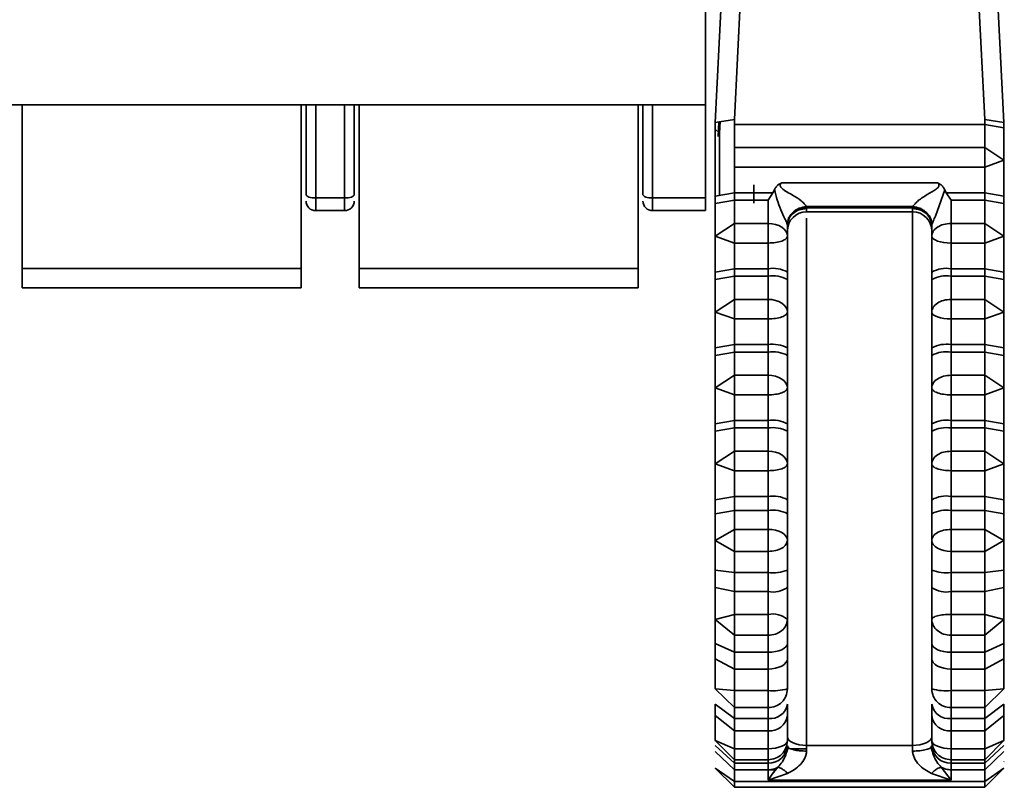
# Model space of a CAD drawing. Header units: millimetres. Extents: x 0 to 420, y 0 to 297.
# Tile 12 of 119: x 152.72 to 157.83, y 102.55 to 106.53. Entities that reach past the tile are written whole.
import ezdxf

# ---------------------------------------------------------------- set-up
doc = ezdxf.new("R2010")
doc.units = ezdxf.units.MM

msp = doc.modelspace()

# ---------------------------------------------------------------- linework, layer by layer
at = {"color": 7, "linetype": 'Continuous', "lineweight": 35}
for p, q in [((156.2815, 112.8922), (156.2815, 106.0922)), ((156.5565, 108.4773), (156.4315, 106.0153)), ((157.6065, 108.4773), (157.7315, 106.0153)), ((156.4565, 108.4624), (156.3316, 106.0004)), ((157.8315, 106.0004), (157.7066, 108.4624)), ((136.8243, 106.0922), (156.2815, 106.0922)), ((152.7315, 106.0922), (152.7315, 105.2422)), ((154.1815, 105.2422), (154.1815, 106.0922)), ((154.2065, 106.0922), (154.2065, 105.6251)), ((154.2565, 106.0922), (154.2565, 105.608)), ((154.4065, 105.608), (154.4065, 106.0922)), ((154.4565, 105.6251), (154.4565, 106.0922)), ((154.4815, 105.2422), (154.4815, 106.0922)), ((155.9315, 105.2422), (155.9315, 106.0922)), ((155.9565, 106.0922), (155.9565, 105.6251)), ((156.0065, 106.0922), (156.0065, 105.608)), ((156.2815, 106.0922), (156.2815, 105.608)), ((156.3315, 105.9727), (156.3315, 106.0004)), ((156.3315, 106.0004), (156.3315, 105.9657)), ((156.4315, 106.0153), (156.3316, 106.0004)), ((156.3501, 106.0032), (156.3463, 105.9273)), ((156.3539, 105.9444), (156.357, 106.0042)), ((156.4315, 105.99), (156.4315, 106.0153)), ((157.7315, 105.99), (156.4315, 105.99)), ((156.4315, 105.99), (156.4315, 105.8694)), ((157.7315, 105.99), (157.7315, 106.0153)), ((157.7315, 106.0153), (157.8315, 106.0004)), ((157.7315, 105.99), (157.7315, 105.8694)), ((157.7315, 105.99), (157.8315, 105.9727)), ((157.8315, 106.0004), (157.8315, 105.9727)), ((156.3315, 105.9657), (156.3539, 105.9444)), ((156.3539, 105.6215), (156.3539, 105.9444)), ((157.7315, 105.8694), (156.4315, 105.8694)), ((156.4315, 105.768), (156.4315, 105.8694)), ((157.7315, 105.768), (157.7315, 105.8694)), ((157.8315, 105.8038), (157.7315, 105.8694)), ((156.4315, 105.768), (157.7315, 105.768)), ((156.4315, 105.768), (156.4315, 105.635)), ((157.7315, 105.768), (157.8315, 105.8038)), ((157.7315, 105.768), (157.7315, 105.635)), ((156.5315, 105.6764), (156.5315, 105.5815)), ((156.6772, 105.6874), (156.6606, 105.6784)), ((157.4859, 105.6874), (156.6772, 105.6874)), ((157.4859, 105.6874), (157.5025, 105.6784)), ((156.3315, 105.6176), (156.4315, 105.635)), ((156.3315, 105.6176), (156.3315, 105.5787)), ((156.4315, 105.635), (156.6312, 105.635)), ((156.4315, 105.635), (156.4315, 105.5961)), ((156.6312, 105.635), (156.6065, 105.5961)), ((156.6394, 105.6506), (156.6312, 105.635)), ((157.5237, 105.6506), (157.4758, 105.514)), ((157.5319, 105.635), (157.5237, 105.6506)), ((157.5565, 105.5961), (157.5319, 105.635)), ((157.7315, 105.635), (157.5319, 105.635)), ((157.8315, 105.6176), (157.7315, 105.635)), ((157.7315, 105.5961), (157.7315, 105.635)), ((157.8315, 105.6176), (157.8315, 105.5787)), ((154.2565, 105.608), (154.4065, 105.608)), ((154.2565, 105.608), (154.2565, 105.5422)), ((154.4065, 105.5422), (154.4065, 105.608)), ((156.2815, 105.608), (156.0065, 105.608)), ((156.0065, 105.608), (156.0065, 105.5422)), ((156.2815, 105.608), (156.2815, 105.5422)), ((156.3315, 105.5787), (156.4315, 105.5961)), ((156.4315, 105.5961), (156.4315, 105.4755)), ((156.4315, 105.5961), (156.6065, 105.5961)), ((156.6065, 105.5961), (156.6065, 105.4755)), ((156.805, 105.5632), (157.3581, 105.5631)), ((156.805, 105.5632), (156.8062, 105.5565)), ((157.3565, 105.5565), (157.3581, 105.5631)), ((157.5565, 105.4755), (157.5565, 105.5961)), ((157.7315, 105.5961), (157.5565, 105.5961)), ((157.7315, 105.4755), (157.7315, 105.5961)), ((157.7315, 105.5961), (157.8315, 105.5787)), ((154.2565, 105.5422), (154.4065, 105.5422)), ((156.2815, 105.5422), (156.0065, 105.5422)), ((156.8062, 105.5565), (157.3565, 105.5565)), ((156.8062, 105.5565), (156.8065, 105.5531)), ((156.8065, 105.5364), (157.3565, 105.5364)), ((157.3565, 105.5531), (157.3565, 105.5565)), ((156.4315, 105.4755), (156.3315, 105.4099)), ((156.4315, 105.3741), (156.4315, 105.4755)), ((156.6065, 105.4755), (156.4315, 105.4755)), ((156.6065, 105.3741), (156.6065, 105.4755)), ((156.7064, 105.467), (156.7058, 105.4703)), ((156.7065, 105.4643), (156.7064, 105.467)), ((156.7065, 105.4099), (156.7065, 105.4643)), ((157.4567, 105.4671), (157.4565, 105.4643)), ((157.4565, 105.4643), (157.4565, 105.4099)), ((157.4573, 105.4704), (157.4567, 105.4671)), ((157.5565, 105.4755), (157.5565, 105.3741)), ((157.7315, 105.4755), (157.5565, 105.4755)), ((157.7315, 105.4755), (157.7315, 105.3741)), ((157.8315, 105.4099), (157.7315, 105.4755)), ((156.3315, 105.4099), (156.4315, 105.3741)), ((157.7315, 105.3741), (157.8315, 105.4099)), ((156.4315, 105.3741), (156.6065, 105.3741)), ((156.4315, 105.3741), (156.4315, 105.241)), ((156.6065, 105.3741), (156.6065, 105.241)), ((157.5565, 105.3741), (157.7315, 105.3741)), ((157.5565, 105.241), (157.5565, 105.3741)), ((157.7315, 105.241), (157.7315, 105.3741)), ((152.7315, 105.2422), (154.1815, 105.2422)), ((152.7315, 105.1422), (152.7315, 105.2422)), ((154.1815, 105.1422), (154.1815, 105.2422)), ((154.4815, 105.2422), (155.9315, 105.2422)), ((154.4815, 105.1422), (154.4815, 105.2422)), ((155.9315, 105.1422), (155.9315, 105.2422)), ((156.3315, 105.2237), (156.4315, 105.241)), ((156.3315, 105.2237), (156.3315, 105.1848)), ((156.3315, 105.1848), (156.4315, 105.2022)), ((156.4315, 105.241), (156.6065, 105.241)), ((156.4315, 105.241), (156.4315, 105.2022)), ((156.4315, 105.2022), (156.4315, 105.0816)), ((156.4315, 105.2022), (156.6065, 105.2022)), ((156.6065, 105.241), (156.6065, 105.2022)), ((156.6065, 105.2022), (156.6065, 105.0816)), ((156.7065, 105.1848), (156.7065, 105.2237)), ((157.4565, 105.2237), (157.4565, 105.1848)), ((157.5565, 105.241), (157.7315, 105.241)), ((157.5565, 105.2022), (157.5565, 105.241)), ((157.5565, 105.0816), (157.5565, 105.2022)), ((157.5565, 105.2022), (157.7315, 105.2022)), ((157.7315, 105.241), (157.8315, 105.2237)), ((157.7315, 105.2022), (157.7315, 105.241)), ((157.7315, 105.0816), (157.7315, 105.2022)), ((157.7315, 105.2022), (157.8315, 105.1848)), ((157.8315, 105.2237), (157.8315, 105.1848)), ((152.7315, 105.1422), (154.1815, 105.1422)), ((154.4815, 105.1422), (155.9315, 105.1422)), ((156.4315, 105.0816), (156.3315, 105.016)), ((156.4315, 104.9801), (156.4315, 105.0816)), ((156.6065, 105.0816), (156.4315, 105.0816)), ((156.6065, 104.9801), (156.6065, 105.0816)), ((157.5565, 105.0816), (157.5565, 104.9801)), ((157.7315, 105.0816), (157.5565, 105.0816)), ((157.7315, 105.0816), (157.7315, 104.9801)), ((157.8315, 105.016), (157.7315, 105.0816)), ((156.3315, 105.016), (156.4315, 104.9801)), ((157.7315, 104.9801), (157.8315, 105.016)), ((156.4315, 104.9801), (156.6065, 104.9801)), ((156.4315, 104.9801), (156.4315, 104.8471)), ((156.6065, 104.9801), (156.6065, 104.8471)), ((157.5565, 104.9801), (157.7315, 104.9801)), ((157.5565, 104.8471), (157.5565, 104.9801)), ((157.7315, 104.8471), (157.7315, 104.9801)), ((156.3315, 104.8297), (156.4315, 104.8471)), ((156.4315, 104.8471), (156.6065, 104.8471)), ((156.4315, 104.8471), (156.4315, 104.8083)), ((156.6065, 104.8471), (156.6065, 104.8083)), ((157.5565, 104.8471), (157.7315, 104.8471)), ((157.5565, 104.8083), (157.5565, 104.8471)), ((157.7315, 104.8471), (157.8315, 104.8297)), ((157.7315, 104.8083), (157.7315, 104.8471)), ((156.3315, 104.8297), (156.3315, 104.7909)), ((156.3315, 104.7909), (156.4315, 104.8083)), ((156.4315, 104.8083), (156.4315, 104.6877)), ((156.4315, 104.8083), (156.6065, 104.8083)), ((156.6065, 104.8083), (156.6065, 104.6877)), ((156.7065, 104.7909), (156.7065, 104.8297)), ((157.4565, 104.8297), (157.4565, 104.7909)), ((157.5565, 104.6877), (157.5565, 104.8083)), ((157.5565, 104.8083), (157.7315, 104.8083)), ((157.7315, 104.6877), (157.7315, 104.8083)), ((157.7315, 104.8083), (157.8315, 104.7909)), ((157.8315, 104.8297), (157.8315, 104.7909)), ((156.4315, 104.6877), (156.3315, 104.622)), ((156.4315, 104.5862), (156.4315, 104.6877)), ((156.6065, 104.6877), (156.4315, 104.6877)), ((156.6065, 104.5862), (156.6065, 104.6877)), ((157.5565, 104.6877), (157.5565, 104.5862)), ((157.7315, 104.6877), (157.5565, 104.6877)), ((157.7315, 104.6877), (157.7315, 104.5862)), ((157.8315, 104.622), (157.7315, 104.6877)), ((156.3315, 104.622), (156.4315, 104.5862)), ((156.4315, 104.5862), (156.6065, 104.5862)), ((156.4315, 104.5862), (156.4315, 104.4532)), ((156.6065, 104.5862), (156.6065, 104.4532)), ((157.5565, 104.5862), (157.7315, 104.5862)), ((157.5565, 104.4532), (157.5565, 104.5862)), ((157.7315, 104.5862), (157.8315, 104.622)), ((157.7315, 104.4532), (157.7315, 104.5862)), ((156.3315, 104.4358), (156.4315, 104.4532)), ((156.3315, 104.4358), (156.3315, 104.397)), ((156.4315, 104.4532), (156.6065, 104.4532)), ((156.4315, 104.4532), (156.4315, 104.4143)), ((156.6065, 104.4532), (156.6065, 104.4143)), ((156.7065, 104.397), (156.7065, 104.4358)), ((157.4565, 104.4358), (157.4565, 104.397)), ((157.5565, 104.4532), (157.7315, 104.4532)), ((157.5565, 104.4143), (157.5565, 104.4532)), ((157.7315, 104.4532), (157.8315, 104.4358)), ((157.7315, 104.4143), (157.7315, 104.4532)), ((157.8315, 104.4358), (157.8315, 104.397)), ((156.3315, 104.397), (156.4315, 104.4143)), ((156.4315, 104.4143), (156.6065, 104.4143)), ((156.4315, 104.4143), (156.4315, 104.2937)), ((156.6065, 104.4143), (156.6065, 104.2937)), ((157.5565, 104.2937), (157.5565, 104.4143)), ((157.5565, 104.4143), (157.7315, 104.4143)), ((157.7315, 104.2937), (157.7315, 104.4143)), ((157.7315, 104.4143), (157.8315, 104.397)), ((156.4315, 104.2937), (156.3315, 104.2281)), ((156.4315, 104.1923), (156.4315, 104.2937)), ((156.6065, 104.2937), (156.4315, 104.2937)), ((156.6065, 104.1923), (156.6065, 104.2937)), ((157.5565, 104.2937), (157.5565, 104.1923)), ((157.7315, 104.2937), (157.5565, 104.2937)), ((157.7315, 104.2937), (157.7315, 104.1923)), ((157.8315, 104.2281), (157.7315, 104.2937)), ((156.3315, 104.2281), (156.4315, 104.1923)), ((157.7315, 104.1923), (157.8315, 104.2281)), ((156.4315, 104.1923), (156.6065, 104.1923)), ((156.4315, 104.1923), (156.4315, 104.0593)), ((156.6065, 104.1923), (156.6065, 104.0593)), ((157.5565, 104.1923), (157.7315, 104.1923)), ((157.5565, 104.0593), (157.5565, 104.1923)), ((157.7315, 104.0593), (157.7315, 104.1923)), ((156.3315, 104.0419), (156.4315, 104.0593)), ((156.3315, 104.0419), (156.3315, 103.969)), ((156.4315, 104.0593), (156.6065, 104.0593)), ((156.4315, 104.0593), (156.4315, 103.9864)), ((156.6065, 104.0593), (156.6065, 103.9864)), ((156.7065, 103.969), (156.7065, 104.0419)), ((157.4565, 104.0419), (157.4565, 103.969)), ((157.5565, 104.0593), (157.7315, 104.0593)), ((157.5565, 103.9864), (157.5565, 104.0593)), ((157.7315, 104.0593), (157.8315, 104.0419)), ((157.7315, 103.9864), (157.7315, 104.0593)), ((157.8315, 104.0419), (157.8315, 103.969)), ((156.3315, 103.969), (156.4315, 103.9864)), ((156.4315, 103.9864), (156.4315, 103.8878)), ((156.4315, 103.9864), (156.6065, 103.9864)), ((156.6065, 103.9864), (156.6065, 103.8878)), ((157.5565, 103.8878), (157.5565, 103.9864)), ((157.5565, 103.9864), (157.7315, 103.9864)), ((157.7315, 103.8878), (157.7315, 103.9864)), ((157.7315, 103.9864), (157.8315, 103.969)), ((156.4315, 103.8878), (156.3315, 103.831)), ((156.4315, 103.7736), (156.4315, 103.8878)), ((156.6065, 103.8878), (156.4315, 103.8878)), ((156.6065, 103.7736), (156.6065, 103.8878)), ((157.5565, 103.8878), (157.5565, 103.7736)), ((157.7315, 103.8878), (157.5565, 103.8878)), ((157.7315, 103.8878), (157.7315, 103.7736)), ((157.8315, 103.831), (157.7315, 103.8878)), ((156.3315, 103.831), (156.4315, 103.7736)), ((157.7315, 103.7736), (157.8315, 103.831)), ((156.4315, 103.7736), (156.6065, 103.7736)), ((156.4315, 103.7736), (156.4315, 103.6635)), ((156.6065, 103.7736), (156.6065, 103.6635)), ((157.5565, 103.7736), (157.7315, 103.7736)), ((157.5565, 103.6635), (157.5565, 103.7736)), ((157.7315, 103.6635), (157.7315, 103.7736)), ((156.4315, 103.6635), (156.3315, 103.6769)), ((156.3315, 103.6769), (156.3315, 103.5861)), ((156.7065, 103.5861), (156.7065, 103.6769)), ((157.4565, 103.6769), (157.4565, 103.5861)), ((157.8315, 103.6769), (157.7315, 103.6635)), ((157.8315, 103.6769), (157.8315, 103.5861)), ((156.6065, 103.6635), (156.4315, 103.6635)), ((156.4315, 103.5648), (156.4315, 103.6635)), ((156.6065, 103.5648), (156.6065, 103.6635)), ((157.7315, 103.6635), (157.5565, 103.6635)), ((157.5565, 103.6635), (157.5565, 103.5648)), ((157.7315, 103.6635), (157.7315, 103.5648)), ((156.3315, 103.5861), (156.4315, 103.5648)), ((156.4315, 103.5648), (156.6065, 103.5648)), ((156.4315, 103.5648), (156.4315, 103.4466)), ((156.6065, 103.5648), (156.6065, 103.4466)), ((157.5565, 103.5648), (157.7315, 103.5648)), ((157.5565, 103.4466), (157.5565, 103.5648)), ((157.7315, 103.5648), (157.8315, 103.5861)), ((157.7315, 103.4466), (157.7315, 103.5648)), ((156.4315, 103.4466), (156.3315, 103.4206)), ((156.3315, 103.4206), (156.4315, 103.3386)), ((156.4315, 103.3386), (156.4315, 103.4466)), ((156.6065, 103.4466), (156.4315, 103.4466)), ((156.6065, 103.3386), (156.6065, 103.4466)), ((157.5565, 103.4466), (157.5565, 103.3386)), ((157.7315, 103.4466), (157.5565, 103.4466)), ((157.7315, 103.4466), (157.7315, 103.3386)), ((157.8315, 103.4206), (157.7315, 103.4466)), ((157.7315, 103.3386), (157.8315, 103.4206)), ((156.4315, 103.3386), (156.6065, 103.3386)), ((156.4315, 103.3386), (156.4315, 103.2499)), ((156.6065, 103.3386), (156.6065, 103.2499)), ((157.5565, 103.3386), (157.7315, 103.3386)), ((157.5565, 103.2499), (157.5565, 103.3386)), ((157.7315, 103.2499), (157.7315, 103.3386)), ((156.3315, 103.2964), (156.3315, 103.2166)), ((156.4315, 103.2499), (156.3315, 103.2964)), ((156.7065, 103.2166), (156.7065, 103.2964)), ((157.4565, 103.2964), (157.4565, 103.2166)), ((157.8315, 103.2964), (157.7315, 103.2499)), ((157.8315, 103.2964), (157.8315, 103.2166)), ((156.3315, 103.2166), (156.4315, 103.1632)), ((156.6065, 103.2499), (156.4315, 103.2499)), ((156.4315, 103.1632), (156.4315, 103.2499)), ((156.6065, 103.1632), (156.6065, 103.2499)), ((157.7315, 103.2499), (157.5565, 103.2499)), ((157.5565, 103.2499), (157.5565, 103.1632)), ((157.7315, 103.2499), (157.7315, 103.1632)), ((157.7315, 103.1632), (157.8315, 103.2166)), ((156.4315, 103.1632), (156.6065, 103.1632)), ((156.4315, 103.1632), (156.4315, 103.0511)), ((156.6065, 103.1632), (156.6065, 103.0511)), ((157.5565, 103.1632), (157.7315, 103.1632)), ((157.5565, 103.0511), (157.5565, 103.1632)), ((157.7315, 103.0511), (157.7315, 103.1632)), ((156.4315, 103.0511), (156.3315, 103.0597)), ((156.3315, 103.0597), (156.4315, 102.9631)), ((157.8315, 103.0597), (157.7315, 103.0511)), ((157.7315, 102.9631), (157.8315, 103.0597)), ((156.6065, 103.0511), (156.4315, 103.0511)), ((156.4315, 102.9631), (156.4315, 103.0511)), ((156.6065, 102.9631), (156.6065, 103.0511)), ((157.7315, 103.0511), (157.5565, 103.0511)), ((157.5565, 103.0511), (157.5565, 102.9631)), ((157.7315, 103.0511), (157.7315, 102.9631)), ((156.3315, 102.9804), (156.3315, 102.9212)), ((156.4315, 102.9064), (156.3315, 102.9804)), ((156.4315, 102.9631), (156.6065, 102.9631)), ((156.4315, 102.9631), (156.4315, 102.9064)), ((156.6065, 102.9631), (156.6065, 102.9064)), ((156.7065, 102.9212), (156.7065, 102.9804)), ((157.4565, 102.9804), (157.4565, 102.9212)), ((157.5565, 102.9631), (157.7315, 102.9631)), ((157.5565, 102.9064), (157.5565, 102.9631)), ((157.8315, 102.9804), (157.7315, 102.9064)), ((157.7315, 102.9064), (157.7315, 102.9631)), ((157.8315, 102.9804), (157.8315, 102.9212)), ((156.3315, 102.9212), (156.4315, 102.8421)), ((156.6065, 102.9064), (156.4315, 102.9064)), ((156.4315, 102.8421), (156.4315, 102.9064)), ((156.6065, 102.8421), (156.6065, 102.9064)), ((157.7315, 102.9064), (157.5565, 102.9064)), ((157.5565, 102.9064), (157.5565, 102.8421)), ((157.7315, 102.8421), (157.8315, 102.9212)), ((157.7315, 102.9064), (157.7315, 102.8421)), ((156.4315, 102.8421), (156.6065, 102.8421)), ((156.4315, 102.8421), (156.4315, 102.7497)), ((156.6065, 102.8421), (156.6065, 102.7497)), ((157.5565, 102.8421), (157.7315, 102.8421)), ((157.5565, 102.7497), (157.5565, 102.8421)), ((157.7315, 102.7497), (157.7315, 102.8421)), ((156.4315, 102.7497), (156.3315, 102.7918)), ((156.3315, 102.7918), (156.3371, 102.7862)), ((156.4315, 102.6745), (156.3315, 102.767)), ((156.3371, 102.7862), (156.4315, 102.6918)), ((156.6065, 102.7497), (156.4315, 102.7497)), ((156.4315, 102.6918), (156.4315, 102.7497)), ((156.7065, 102.767), (156.7065, 102.7636)), ((157.3565, 102.7663), (156.8065, 102.7663)), ((156.8065, 102.7663), (156.8065, 102.7372)), ((157.3565, 102.7372), (157.3565, 102.7663)), ((157.457, 102.7838), (157.4565, 102.7932)), ((157.4565, 102.767), (157.4565, 102.7636)), ((157.7315, 102.7497), (157.5565, 102.7497)), ((157.8315, 102.7918), (157.7315, 102.7497)), ((157.7315, 102.6918), (157.8315, 102.7918)), ((157.8315, 102.767), (157.7315, 102.6745)), ((157.7315, 102.7497), (157.7315, 102.6918)), ((156.3315, 102.7355), (156.4315, 102.6402)), ((157.7315, 102.6402), (157.8315, 102.7355)), ((156.3314, 102.6821), (156.3315, 102.681)), ((156.4315, 102.5786), (156.3315, 102.6493)), ((156.4315, 102.5493), (156.3315, 102.6493)), ((156.4315, 102.6918), (156.6065, 102.6918)), ((156.4315, 102.6918), (156.4315, 102.6745)), ((156.6065, 102.6745), (156.4315, 102.6745)), ((156.4315, 102.6402), (156.4315, 102.6745)), ((156.6065, 102.6402), (156.6065, 102.6745)), ((156.6279, 102.6176), (156.657, 102.6533)), ((157.5061, 102.6533), (157.5565, 102.5868)), ((157.5565, 102.6918), (157.7315, 102.6918)), ((157.7315, 102.6745), (157.5565, 102.6745)), ((157.5565, 102.6745), (157.5565, 102.6402)), ((157.7315, 102.6745), (157.7315, 102.6918)), ((157.7315, 102.6402), (157.7315, 102.6745)), ((157.8315, 102.6493), (157.7315, 102.5786)), ((157.8315, 102.6493), (157.7315, 102.5493)), ((157.8315, 102.681), (157.8333, 102.6828)), ((156.4315, 102.6402), (156.6065, 102.6402)), ((156.4315, 102.6402), (156.4315, 102.5786)), ((156.6065, 102.6402), (156.6065, 102.5868)), ((156.7075, 102.6217), (156.6065, 102.5868)), ((156.6065, 102.5868), (156.6279, 102.6176)), ((157.5565, 102.5868), (157.4556, 102.6217)), ((157.5565, 102.6402), (157.7315, 102.6402)), ((157.5565, 102.5868), (157.5565, 102.6402)), ((157.7315, 102.6402), (157.7315, 102.5786)), ((157.7315, 102.5786), (156.4315, 102.5786)), ((156.4315, 102.5493), (156.4315, 102.5786)), ((156.4315, 102.5493), (157.7315, 102.5493)), ((156.6065, 102.5868), (157.5565, 102.5868)), ((157.7315, 102.5493), (157.7315, 102.5786))]:
    msp.add_line(p, q, dxfattribs=at)
at = {"color": 8, "linetype": 'Continuous', "lineweight": 35}
for p, q in [((156.8065, 105.5531), (156.8065, 105.5364)), ((157.3565, 105.5364), (157.3565, 105.5531)), ((157.3565, 105.5364), (157.3565, 102.7663)), ((156.8065, 102.7663), (156.8065, 105.5035)), ((156.6065, 102.6918), (156.6065, 102.7497)), ((156.7219, 102.7497), (156.8065, 102.7497)), ((157.5565, 102.7497), (157.5565, 102.6918)), ((156.6065, 102.6918), (156.6065, 102.6745)), ((157.5565, 102.6745), (157.5565, 102.6918)), ((156.6464, 102.6402), (156.6065, 102.6402))]:
    msp.add_line(p, q, dxfattribs=at)
at = {"color": 7, "linetype": 'Continuous', "lineweight": 35, "flags": 128}
for points in [[(154.2065, 105.6251), (154.2075, 105.6218), (154.2104, 105.6186), (154.215, 105.6156), (154.2212, 105.613), (154.2288, 105.6109), (154.2374, 105.6093), (154.2468, 105.6084), (154.2565, 105.608)], [(154.4065, 105.608), (154.4163, 105.6084), (154.4257, 105.6093), (154.4343, 105.6109), (154.4419, 105.613), (154.4481, 105.6156), (154.4527, 105.6186), (154.4556, 105.6218), (154.4565, 105.6251)], [(155.9565, 105.6251), (155.9575, 105.6218), (155.9604, 105.6186), (155.965, 105.6156), (155.9712, 105.613), (155.9788, 105.6109), (155.9874, 105.6093), (155.9968, 105.6084), (156.0065, 105.608)], [(156.6065, 105.4755), (156.6261, 105.4742), (156.6448, 105.4705), (156.6621, 105.4644), (156.6773, 105.4563), (156.6897, 105.4463), (156.6989, 105.435), (156.7046, 105.4227), (156.7065, 105.4099)], [(157.5565, 105.3741), (157.537, 105.3747), (157.5183, 105.3768), (157.501, 105.3801), (157.4858, 105.3845), (157.4734, 105.39), (157.4642, 105.3962), (157.4585, 105.4029), (157.4565, 105.4099)], [(156.6065, 105.0816), (156.6261, 105.0803), (156.6448, 105.0766), (156.6621, 105.0705), (156.6773, 105.0624), (156.6897, 105.0524), (156.6989, 105.0411), (156.7046, 105.0288), (156.7065, 105.016)], [(157.5565, 104.9801), (157.537, 104.9808), (157.5183, 104.9829), (157.501, 104.9862), (157.4858, 104.9906), (157.4734, 104.9961), (157.4642, 105.0023), (157.4585, 105.009), (157.4565, 105.016)], [(156.6065, 104.6877), (156.6261, 104.6864), (156.6448, 104.6827), (156.6621, 104.6766), (156.6773, 104.6684), (156.6897, 104.6585), (156.6989, 104.6472), (156.7046, 104.6348), (156.7065, 104.622)], [(156.6065, 104.2937), (156.6261, 104.2925), (156.6448, 104.2887), (156.6621, 104.2827), (156.6773, 104.2745), (156.6897, 104.2646), (156.6989, 104.2532), (156.7046, 104.2409), (156.7065, 104.2281)], [(156.6065, 103.8878), (156.6261, 103.8867), (156.6448, 103.8835), (156.6621, 103.8782), (156.6773, 103.8712), (156.6897, 103.8626), (156.6989, 103.8528), (156.7046, 103.8421), (156.7065, 103.831)], [(157.5565, 103.7736), (157.537, 103.7747), (157.5183, 103.778), (157.501, 103.7833), (157.4858, 103.7904), (157.4734, 103.7991), (157.4642, 103.809), (157.4585, 103.8198), (157.4565, 103.831)], [(156.7065, 103.2964), (156.7046, 103.2873), (156.6989, 103.2786), (156.6897, 103.2706), (156.6773, 103.2635), (156.6621, 103.2577), (156.6448, 103.2534), (156.6261, 103.2508), (156.6065, 103.2499)], [(157.5565, 103.2499), (157.537, 103.2508), (157.5183, 103.2534), (157.501, 103.2577), (157.4858, 103.2635), (157.4734, 103.2706), (157.4642, 103.2786), (157.4585, 103.2873), (157.4565, 103.2964)], [(156.7065, 103.2166), (156.7046, 103.2062), (156.6989, 103.1962), (156.6897, 103.1869), (156.6773, 103.1788), (156.6621, 103.1722), (156.6448, 103.1672), (156.6261, 103.1642), (156.6065, 103.1632)], [(157.5565, 103.1632), (157.537, 103.1642), (157.5183, 103.1672), (157.501, 103.1722), (157.4858, 103.1788), (157.4734, 103.1869), (157.4642, 103.1962), (157.4585, 103.2062), (157.4565, 103.2166)], [(156.8065, 102.7663), (156.787, 102.7672), (156.7683, 102.7698), (156.751, 102.774), (156.7358, 102.7797), (156.7234, 102.7866), (156.7142, 102.7945), (156.7085, 102.8031), (156.7065, 102.812)], [(157.4565, 102.812), (157.4546, 102.8031), (157.4489, 102.7945), (157.4397, 102.7866), (157.4273, 102.7797), (157.4121, 102.774), (157.3948, 102.7698), (157.3761, 102.7672), (157.3565, 102.7663)], [(156.6065, 102.7497), (156.6261, 102.7505), (156.6448, 102.7529), (156.6621, 102.7568), (156.6773, 102.762), (156.6897, 102.7684), (156.6989, 102.7757), (156.7046, 102.7836), (156.7065, 102.7918)], [(157.4565, 102.7918), (157.4585, 102.7836), (157.4642, 102.7757), (157.4734, 102.7684), (157.4858, 102.762), (157.501, 102.7568), (157.5183, 102.7529), (157.537, 102.7505), (157.5565, 102.7497)]]:
    msp.add_lwpolyline(points, dxfattribs=at)
at = {"color": 7, "linetype": 'Continuous', "lineweight": 35}
for centre, radius, start, end in [((154.2565, 105.5922), 0.05, 180, 270), ((154.4065, 105.5922), 0.05, 270, 360), ((156.0065, 105.5922), 0.05, 180, 270), ((156.8065, 105.4364), 0.1, 90.0001, 180), ((157.3565, 105.4364), 0.1, 0, 90), ((156.6308, 105.0841), 0.1588, 61.5168, 98.7812), ((156.6308, 105.0452), 0.1588, 61.5176, 98.7804), ((157.5323, 105.084), 0.1589, 81.2212, 118.4808), ((157.5323, 105.0452), 0.1589, 81.222, 118.48), ((156.6308, 104.6901), 0.1588, 61.5176, 98.7804), ((157.5323, 104.6901), 0.1589, 81.222, 118.48), ((156.6308, 104.6513), 0.1588, 61.5178, 98.7807), ((157.5323, 104.6513), 0.1589, 81.2217, 118.4798), ((156.6308, 104.2962), 0.1588, 61.5173, 98.7802), ((157.5323, 104.2962), 0.1589, 81.2223, 118.4802), ((156.6308, 104.2574), 0.1588, 61.5178, 98.7807), ((157.5323, 104.2573), 0.1589, 81.2217, 118.4798), ((156.6308, 103.9023), 0.1588, 61.5178, 98.7807), ((157.5323, 103.9023), 0.1589, 81.2217, 118.4798), ((156.6308, 103.8294), 0.1588, 61.5178, 98.7807), ((157.5323, 103.8294), 0.1589, 81.2217, 118.4798), ((156.6311, 103.86), 0.1981, 262.8793, 292.3919), ((157.532, 103.86), 0.1981, 247.6101, 277.1187), ((156.6304, 103.6982), 0.1355, 259.8541, 304.1883), ((157.5327, 103.6982), 0.1355, 235.8145, 280.1431), ((156.6299, 103.331), 0.118, 49.4567, 101.3966), ((156.6314, 103.3484), 0.2983, 265.2278, 284.5962), ((157.5317, 103.3484), 0.2984, 255.4051, 274.7709), ((156.6179, 102.9957), 0.09, 262.7708, 350.2078), ((157.5452, 102.9957), 0.09, 189.7958, 277.2256), ((156.6159, 102.933), 0.0914, 264.1272, 352.5723), ((157.5472, 102.933), 0.0914, 187.4312, 275.8693), ((156.6101, 102.7709), 0.0965, 267.8605, 357.691), ((157.553, 102.7709), 0.0965, 182.3124, 272.1361), ((156.6067, 102.7441), 0.1038, 269.9308, 299.0096)]:
    msp.add_arc(centre, radius, start, end, dxfattribs=at)
for points, knots in [([(156.3315, 105.9727), (156.3315, 105.9417), (156.3315, 105.8799), (156.3315, 105.8292), (156.3315, 105.8038)], [0, 0, 0, 0, 0.4999988, 1, 1, 1, 1]), ([(157.8315, 105.9727), (157.8315, 105.9418), (157.8315, 105.88), (157.8315, 105.8292), (157.8315, 105.8038)], [0, 0, 0, 0, 0.5, 1, 1, 1, 1]), ([(156.3315, 105.8038), (156.3315, 105.7734), (156.3315, 105.7126), (156.3315, 105.6493), (156.3315, 105.6176)], [0, 0, 0, 0, 0.5, 1, 1, 1, 1]), ([(157.8315, 105.8038), (157.8315, 105.7734), (157.8315, 105.7125), (157.8315, 105.6492), (157.8315, 105.6176)], [0, 0, 0, 0, 0.500002, 1, 1, 1, 1]), ([(156.6606, 105.6784), (156.6564, 105.6746), (156.6474, 105.6668), (156.6421, 105.6561), (156.6394, 105.6506)], [0, 0, 0, 0, 0.477345, 1, 1, 1, 1]), ([(156.6772, 105.6874), (156.6756, 105.6859), (156.6728, 105.6831), (156.67, 105.6781), (156.6692, 105.6729), (156.6708, 105.6664), (156.6897, 105.645), (156.7316, 105.6265), (156.7721, 105.5992), (156.7952, 105.5777), (156.8016, 105.5681), (156.805, 105.5632)], [0, 0, 0, 0, 0.030378, 0.055977, 0.07907, 0.102663, 0.148592, 0.474771, 0.741839, 0.866727, 1, 1, 1, 1]), ([(157.3581, 105.5631), (157.3615, 105.5681), (157.3682, 105.578), (157.3923, 105.6009), (157.432, 105.6251), (157.4681, 105.6461), (157.4881, 105.6603), (157.4923, 105.6662), (157.4939, 105.6705), (157.4939, 105.6748), (157.492, 105.6811), (157.4884, 105.6848), (157.4859, 105.6874)], [0, 0, 0, 0, 0.134965, 0.2672974, 0.5473372, 0.8081252, 0.8664079, 0.8894409, 0.9098397, 0.9293136, 0.9498227, 1, 1, 1, 1]), ([(157.5237, 105.6506), (157.521, 105.6561), (157.5157, 105.6668), (157.5067, 105.6746), (157.5025, 105.6784)], [0, 0, 0, 0, 0.523019, 1, 1, 1, 1]), ([(156.7058, 105.4703), (156.7053, 105.472), (156.7042, 105.4753), (156.7005, 105.4848), (156.6903, 105.508), (156.6628, 105.5636), (156.6488, 105.6156), (156.6394, 105.6506)], [0, 0, 0, 0, 0.049109, 0.098405, 0.203338, 0.462777, 1, 1, 1, 1]), ([(156.3315, 105.5787), (156.3315, 105.5479), (156.3315, 105.4861), (156.3315, 105.4353), (156.3315, 105.4099)], [0, 0, 0, 0, 0.500003, 1, 1, 1, 1]), ([(156.805, 105.5632), (156.7925, 105.5612), (156.7733, 105.5582), (156.7502, 105.546), (156.7343, 105.5338), (156.7215, 105.5191), (156.7091, 105.4982), (156.7071, 105.4813), (156.7058, 105.4703)], [0, 0, 0, 0, 0.239468, 0.368358, 0.5, 0.63164, 0.760549, 1, 1, 1, 1]), ([(157.4573, 105.4704), (157.456, 105.4813), (157.454, 105.4982), (157.4416, 105.5191), (157.4288, 105.5338), (157.4129, 105.5459), (157.3898, 105.5582), (157.3706, 105.5611), (157.3581, 105.5631)], [0, 0, 0, 0, 0.239482, 0.368394, 0.500039, 0.631676, 0.760577, 1, 1, 1, 1]), ([(157.8315, 105.5787), (157.8315, 105.5479), (157.8315, 105.4861), (157.8315, 105.4353), (157.8315, 105.4099)], [0, 0, 0, 0, 0.500001, 1, 1, 1, 1]), ([(156.8062, 105.5565), (156.7936, 105.555), (156.7743, 105.5527), (156.7511, 105.5412), (156.7351, 105.5295), (156.7222, 105.5153), (156.7098, 105.4948), (156.7077, 105.478), (156.7064, 105.467)], [0, 0, 0, 0, 0.239461, 0.368372, 0.5, 0.631647, 0.760545, 1, 1, 1, 1]), ([(156.7065, 105.4643), (156.7081, 105.476), (156.7111, 105.4992), (156.7342, 105.5286), (156.7672, 105.5491), (156.7934, 105.5518), (156.8065, 105.5531)], [0, 0, 0, 0, 0.25, 0.500003, 0.750011, 1, 1, 1, 1]), ([(157.4567, 105.4671), (157.4554, 105.478), (157.4533, 105.4949), (157.4408, 105.5154), (157.4279, 105.5297), (157.4118, 105.5413), (157.3885, 105.5528), (157.3691, 105.5551), (157.3565, 105.5565)], [0, 0, 0, 0, 0.239514, 0.368469, 0.500152, 0.631796, 0.760693, 1, 1, 1, 1]), ([(157.4565, 105.4643), (157.455, 105.4759), (157.452, 105.4992), (157.4289, 105.5285), (157.3959, 105.5491), (157.3697, 105.5517), (157.3565, 105.5531)], [0, 0, 0, 0, 0.249997, 0.499996, 0.750006, 1, 1, 1, 1]), ([(157.4758, 105.514), (157.4717, 105.5051), (157.4656, 105.4922), (157.4596, 105.4777), (157.4581, 105.4728), (157.4573, 105.4704)], [0, 0, 0, 0, 0.5275812, 0.7660506, 1, 1, 1, 1]), ([(157.4565, 105.4099), (157.458, 105.4185), (157.4611, 105.4357), (157.4842, 105.4574), (157.5172, 105.4725), (157.5434, 105.4745), (157.5565, 105.4755)], [0, 0, 0, 0, 0.250004, 0.500003, 0.749991, 1, 1, 1, 1]), ([(156.3315, 105.4099), (156.3315, 105.3795), (156.3315, 105.3186), (156.3315, 105.2553), (156.3315, 105.2237)], [0, 0, 0, 0, 0.500002, 1, 1, 1, 1]), ([(156.7065, 105.4099), (156.705, 105.4052), (156.702, 105.3958), (156.6789, 105.384), (156.6459, 105.3757), (156.6196, 105.3746), (156.6065, 105.3741)], [0, 0, 0, 0, 0.249994, 0.499992, 0.749994, 1, 1, 1, 1]), ([(156.7065, 105.2237), (156.7065, 105.2553), (156.7065, 105.3186), (156.7065, 105.3795), (156.7065, 105.4099)], [0, 0, 0, 0, 0.500002, 1, 1, 1, 1]), ([(157.4565, 105.4099), (157.4565, 105.3795), (157.4565, 105.3186), (157.4565, 105.2553), (157.4565, 105.2237)], [0, 0, 0, 0, 0.499998, 1, 1, 1, 1]), ([(157.8315, 105.4099), (157.8315, 105.3795), (157.8315, 105.3186), (157.8315, 105.2553), (157.8315, 105.2237)], [0, 0, 0, 0, 0.5, 1, 1, 1, 1]), ([(156.3315, 105.1848), (156.3315, 105.1539), (156.3315, 105.0922), (156.3315, 105.0414), (156.3315, 105.016)], [0, 0, 0, 0, 0.499999, 1, 1, 1, 1]), ([(156.7065, 105.016), (156.7065, 105.0413), (156.7065, 105.092), (156.7065, 105.1539), (156.7065, 105.1848)], [0, 0, 0, 0, 0.500001, 1, 1, 1, 1]), ([(157.4565, 105.1848), (157.4565, 105.1539), (157.4565, 105.092), (157.4565, 105.0413), (157.4565, 105.016)], [0, 0, 0, 0, 0.499999, 1, 1, 1, 1]), ([(157.8315, 105.1848), (157.8315, 105.1539), (157.8315, 105.0922), (157.8315, 105.0414), (157.8315, 105.016)], [0, 0, 0, 0, 0.499999, 1, 1, 1, 1]), ([(157.4565, 105.016), (157.458, 105.0246), (157.4611, 105.0418), (157.4842, 105.0634), (157.5172, 105.0786), (157.5434, 105.0806), (157.5565, 105.0816)], [0, 0, 0, 0, 0.250003, 0.500004, 0.74999, 1, 1, 1, 1]), ([(156.3315, 105.016), (156.3315, 104.9855), (156.3315, 104.9247), (156.3315, 104.8614), (156.3315, 104.8297)], [0, 0, 0, 0, 0.499999, 1, 1, 1, 1]), ([(156.7065, 105.016), (156.705, 105.0113), (156.702, 105.0019), (156.6789, 104.99), (156.6459, 104.9817), (156.6196, 104.9807), (156.6065, 104.9801)], [0, 0, 0, 0, 0.249996, 0.49999, 0.749994, 1, 1, 1, 1]), ([(156.7065, 104.8297), (156.7065, 104.8614), (156.7065, 104.9247), (156.7065, 104.9856), (156.7065, 105.016)], [0, 0, 0, 0, 0.5, 1, 1, 1, 1]), ([(157.4565, 105.016), (157.4565, 104.9856), (157.4565, 104.9247), (157.4565, 104.8614), (157.4565, 104.8297)], [0, 0, 0, 0, 0.5, 1, 1, 1, 1]), ([(157.8315, 105.016), (157.8315, 104.9855), (157.8315, 104.9247), (157.8315, 104.8614), (157.8315, 104.8297)], [0, 0, 0, 0, 0.499999, 1, 1, 1, 1]), ([(156.3315, 104.7909), (156.3315, 104.76), (156.3315, 104.6983), (156.3315, 104.6474), (156.3315, 104.622)], [0, 0, 0, 0, 0.500002, 1, 1, 1, 1]), ([(156.7065, 104.622), (156.7065, 104.6474), (156.7065, 104.6981), (156.7065, 104.76), (156.7065, 104.7909)], [0, 0, 0, 0, 0.499998, 1, 1, 1, 1]), ([(157.4565, 104.7909), (157.4565, 104.76), (157.4565, 104.6981), (157.4565, 104.6474), (157.4565, 104.622)], [0, 0, 0, 0, 0.500001, 1, 1, 1, 1]), ([(157.8315, 104.7909), (157.8315, 104.76), (157.8315, 104.6983), (157.8315, 104.6474), (157.8315, 104.622)], [0, 0, 0, 0, 0.500002, 1, 1, 1, 1]), ([(157.4565, 104.622), (157.458, 104.6306), (157.4611, 104.6478), (157.4842, 104.6695), (157.5172, 104.6847), (157.5434, 104.6867), (157.5565, 104.6877)], [0, 0, 0, 0, 0.2500026, 0.5000038, 0.7499908, 1, 1, 1, 1]), ([(156.3315, 104.622), (156.3315, 104.5916), (156.3315, 104.5308), (156.3315, 104.4675), (156.3315, 104.4358)], [0, 0, 0, 0, 0.499998, 1, 1, 1, 1]), ([(156.7065, 104.622), (156.705, 104.6174), (156.702, 104.608), (156.6789, 104.5961), (156.6459, 104.5878), (156.6196, 104.5867), (156.6065, 104.5862)], [0, 0, 0, 0, 0.249996, 0.499993, 0.749995, 1, 1, 1, 1]), ([(156.7065, 104.4358), (156.7065, 104.4675), (156.7065, 104.5308), (156.7065, 104.5916), (156.7065, 104.622)], [0, 0, 0, 0, 0.4999987, 1, 1, 1, 1]), ([(157.4565, 104.622), (157.4565, 104.5916), (157.4565, 104.5308), (157.4565, 104.4675), (157.4565, 104.4358)], [0, 0, 0, 0, 0.500002, 1, 1, 1, 1]), ([(157.5565, 104.5862), (157.5434, 104.5867), (157.5172, 104.5878), (157.4842, 104.5961), (157.4611, 104.608), (157.458, 104.6174), (157.4565, 104.622)], [0, 0, 0, 0, 0.250009, 0.499995, 0.749996, 1, 1, 1, 1]), ([(157.8315, 104.622), (157.8315, 104.5916), (157.8315, 104.5308), (157.8315, 104.4675), (157.8315, 104.4358)], [0, 0, 0, 0, 0.499998, 1, 1, 1, 1]), ([(156.3315, 104.397), (156.3315, 104.3661), (156.3315, 104.3043), (156.3315, 104.2535), (156.3315, 104.2281)], [0, 0, 0, 0, 0.499997, 1, 1, 1, 1]), ([(156.7065, 104.2281), (156.7065, 104.2535), (156.7065, 104.3042), (156.7065, 104.366), (156.7065, 104.397)], [0, 0, 0, 0, 0.499999, 1, 1, 1, 1]), ([(157.4565, 104.397), (157.4565, 104.366), (157.4565, 104.3042), (157.4565, 104.2535), (157.4565, 104.2281)], [0, 0, 0, 0, 0.500001, 1, 1, 1, 1]), ([(157.8315, 104.397), (157.8315, 104.3661), (157.8315, 104.3043), (157.8315, 104.2535), (157.8315, 104.2281)], [0, 0, 0, 0, 0.4999976, 1, 1, 1, 1]), ([(157.4565, 104.2281), (157.458, 104.2367), (157.4611, 104.2539), (157.4842, 104.2756), (157.5172, 104.2908), (157.5434, 104.2927), (157.5565, 104.2937)], [0, 0, 0, 0, 0.250002, 0.500003, 0.74999, 1, 1, 1, 1]), ([(156.3315, 104.2281), (156.3315, 104.1977), (156.3315, 104.1368), (156.3315, 104.0735), (156.3315, 104.0419)], [0, 0, 0, 0, 0.500001, 1, 1, 1, 1]), ([(156.7065, 104.2281), (156.705, 104.2234), (156.702, 104.214), (156.6789, 104.2022), (156.6459, 104.1939), (156.6196, 104.1928), (156.6065, 104.1923)], [0, 0, 0, 0, 0.249994, 0.499991, 0.749995, 1, 1, 1, 1]), ([(156.7065, 104.0419), (156.7065, 104.0736), (156.7065, 104.1369), (156.7065, 104.1977), (156.7065, 104.2281)], [0, 0, 0, 0, 0.500001, 1, 1, 1, 1]), ([(157.5565, 104.1923), (157.5434, 104.1928), (157.5172, 104.1939), (157.4842, 104.2022), (157.4611, 104.214), (157.458, 104.2234), (157.4565, 104.2281)], [0, 0, 0, 0, 0.250009, 0.499997, 0.749997, 1, 1, 1, 1]), ([(157.4565, 104.2281), (157.4565, 104.1977), (157.4565, 104.1369), (157.4565, 104.0736), (157.4565, 104.0419)], [0, 0, 0, 0, 0.499999, 1, 1, 1, 1]), ([(157.8315, 104.2281), (157.8315, 104.1977), (157.8315, 104.1368), (157.8315, 104.0735), (157.8315, 104.0419)], [0, 0, 0, 0, 0.5, 1, 1, 1, 1]), ([(156.3315, 103.969), (156.3315, 103.9445), (156.3315, 103.8954), (156.3315, 103.8525), (156.3315, 103.831)], [0, 0, 0, 0, 0.499999, 1, 1, 1, 1]), ([(156.7065, 103.831), (156.7065, 103.8525), (156.7065, 103.8954), (156.7065, 103.9445), (156.7065, 103.969)], [0, 0, 0, 0, 0.499997, 1, 1, 1, 1]), ([(157.4565, 103.969), (157.4565, 103.9445), (157.4565, 103.8954), (157.4565, 103.8525), (157.4565, 103.831)], [0, 0, 0, 0, 0.500003, 1, 1, 1, 1]), ([(157.8315, 103.969), (157.8315, 103.9445), (157.8315, 103.8954), (157.8315, 103.8525), (157.8315, 103.831)], [0, 0, 0, 0, 0.499999, 1, 1, 1, 1]), ([(157.4565, 103.831), (157.458, 103.8385), (157.4611, 103.8534), (157.4842, 103.8721), (157.5172, 103.8853), (157.5434, 103.887), (157.5565, 103.8878)], [0, 0, 0, 0, 0.250003, 0.500005, 0.74999, 1, 1, 1, 1]), ([(156.3315, 103.831), (156.3315, 103.8071), (156.3315, 103.7594), (156.3315, 103.7044), (156.3315, 103.6769)], [0, 0, 0, 0, 0.499999, 1, 1, 1, 1]), ([(156.7065, 103.831), (156.705, 103.8235), (156.702, 103.8084), (156.6789, 103.7895), (156.6459, 103.7762), (156.6196, 103.7744), (156.6065, 103.7736)], [0, 0, 0, 0, 0.249993, 0.49999, 0.749994, 1, 1, 1, 1]), ([(156.7065, 103.6769), (156.7065, 103.7044), (156.7065, 103.7595), (156.7065, 103.8072), (156.7065, 103.831)], [0, 0, 0, 0, 0.500002, 1, 1, 1, 1]), ([(157.4565, 103.831), (157.4565, 103.8072), (157.4565, 103.7595), (157.4565, 103.7044), (157.4565, 103.6769)], [0, 0, 0, 0, 0.499998, 1, 1, 1, 1]), ([(157.8315, 103.831), (157.8315, 103.8071), (157.8315, 103.7594), (157.8315, 103.7044), (157.8315, 103.6769)], [0, 0, 0, 0, 0.499999, 1, 1, 1, 1]), ([(156.3315, 103.5861), (156.3315, 103.5584), (156.3315, 103.503), (156.3315, 103.4481), (156.3315, 103.4206)], [0, 0, 0, 0, 0.500002, 1, 1, 1, 1]), ([(156.7065, 103.4206), (156.7065, 103.4481), (156.7065, 103.503), (156.7065, 103.5584), (156.7065, 103.5861)], [0, 0, 0, 0, 0.500003, 1, 1, 1, 1]), ([(157.4565, 103.5861), (157.4565, 103.5584), (157.4565, 103.503), (157.4565, 103.4481), (157.4565, 103.4206)], [0, 0, 0, 0, 0.500003, 1, 1, 1, 1]), ([(157.8315, 103.5861), (157.8315, 103.5584), (157.8315, 103.503), (157.8315, 103.4481), (157.8315, 103.4206)], [0, 0, 0, 0, 0.499999, 1, 1, 1, 1]), ([(156.3315, 103.4206), (156.3315, 103.4032), (156.3315, 103.3683), (156.3315, 103.3204), (156.3315, 103.2964)], [0, 0, 0, 0, 0.500001, 1, 1, 1, 1]), ([(156.7065, 103.4206), (156.705, 103.4099), (156.702, 103.3884), (156.6789, 103.3613), (156.6459, 103.3423), (156.6196, 103.3399), (156.6065, 103.3386)], [0, 0, 0, 0, 0.249995, 0.499994, 0.749995, 1, 1, 1, 1]), ([(156.7065, 103.2964), (156.7065, 103.3204), (156.7065, 103.3685), (156.7065, 103.4032), (156.7065, 103.4206)], [0, 0, 0, 0, 0.500002, 1, 1, 1, 1]), ([(157.4565, 103.4206), (157.458, 103.424), (157.4611, 103.4308), (157.4842, 103.4394), (157.5172, 103.4454), (157.5434, 103.4462), (157.5565, 103.4466)], [0, 0, 0, 0, 0.250004, 0.5000036, 0.7499901, 1, 1, 1, 1]), ([(157.5565, 103.3386), (157.5434, 103.3399), (157.5172, 103.3423), (157.4842, 103.3613), (157.4611, 103.3884), (157.458, 103.4099), (157.4565, 103.4206)], [0, 0, 0, 0, 0.25001, 0.499995, 0.749998, 1, 1, 1, 1]), ([(157.4565, 103.4206), (157.4565, 103.4032), (157.4565, 103.3685), (157.4565, 103.3204), (157.4565, 103.2964)], [0, 0, 0, 0, 0.499999, 1, 1, 1, 1]), ([(157.8315, 103.4206), (157.8315, 103.4032), (157.8315, 103.3683), (157.8315, 103.3204), (157.8315, 103.2964)], [0, 0, 0, 0, 0.500001, 1, 1, 1, 1]), ([(156.3315, 103.2166), (156.3315, 103.192), (156.3315, 103.1429), (156.3315, 103.0874), (156.3315, 103.0597)], [0, 0, 0, 0, 0.500002, 1, 1, 1, 1]), ([(156.7065, 103.0597), (156.7065, 103.0875), (156.7065, 103.143), (156.7065, 103.1921), (156.7065, 103.2166)], [0, 0, 0, 0, 0.499999, 1, 1, 1, 1]), ([(157.4565, 103.2166), (157.4565, 103.1921), (157.4565, 103.143), (157.4565, 103.0875), (157.4565, 103.0597)], [0, 0, 0, 0, 0.500001, 1, 1, 1, 1]), ([(157.8315, 103.2166), (157.8315, 103.192), (157.8315, 103.1429), (157.8315, 103.0874), (157.8315, 103.0597)], [0, 0, 0, 0, 0.499999, 1, 1, 1, 1]), ([(156.7065, 103.0597), (156.705, 103.047), (156.702, 103.0217), (156.6789, 102.9898), (156.6459, 102.9674), (156.6196, 102.9645), (156.6065, 102.9631)], [0, 0, 0, 0, 0.249999, 0.499992, 0.749994, 1, 1, 1, 1]), ([(157.5565, 102.9631), (157.5434, 102.9645), (157.5172, 102.9674), (157.4842, 102.9898), (157.4611, 103.0217), (157.458, 103.047), (157.4565, 103.0597)], [0, 0, 0, 0, 0.25001, 0.499996, 0.749993, 1, 1, 1, 1]), ([(156.3315, 102.9212), (156.3315, 102.9027), (156.3315, 102.8658), (156.3315, 102.8165), (156.3315, 102.7918)], [0, 0, 0, 0, 0.5000016, 1, 1, 1, 1]), ([(156.7065, 102.7918), (156.7065, 102.8165), (156.7065, 102.8659), (156.7065, 102.9028), (156.7065, 102.9212)], [0, 0, 0, 0, 0.500001, 1, 1, 1, 1]), ([(157.4565, 102.9212), (157.4565, 102.9028), (157.4565, 102.8659), (157.4565, 102.8165), (157.4565, 102.7918)], [0, 0, 0, 0, 0.499999, 1, 1, 1, 1]), ([(157.8315, 102.9212), (157.8315, 102.9027), (157.8315, 102.8658), (157.8315, 102.8165), (157.8315, 102.7918)], [0, 0, 0, 0, 0.500002, 1, 1, 1, 1]), ([(156.7065, 102.7918), (156.705, 102.7788), (156.702, 102.7526), (156.6789, 102.7197), (156.6459, 102.6967), (156.6196, 102.6937), (156.6065, 102.6922)], [0, 0, 0, 0, 0.249997, 0.499991, 0.749995, 1, 1, 1, 1]), ([(156.657, 102.6533), (156.6652, 102.6622), (156.6781, 102.6763), (156.693, 102.7038), (156.704, 102.7314), (156.7058, 102.7537), (156.7065, 102.7636)], [0, 0, 0, 0, 0.326697, 0.514473, 0.785441, 1, 1, 1, 1]), ([(156.7135, 102.7545), (156.7115, 102.7516), (156.7075, 102.7457), (156.7036, 102.7354), (156.7017, 102.7302)], [0, 0, 0, 0, 0.502738, 1, 1, 1, 1]), ([(156.7065, 102.7636), (156.7079, 102.7603), (156.7099, 102.7552), (156.7224, 102.749), (156.7353, 102.7448), (156.7513, 102.7414), (156.7746, 102.7381), (156.794, 102.7376), (156.8065, 102.7372)], [0, 0, 0, 0, 0.239453, 0.368359, 0.499992, 0.63165, 0.760557, 1, 1, 1, 1]), ([(157.3565, 102.7372), (157.3697, 102.7376), (157.3959, 102.7384), (157.4289, 102.7445), (157.452, 102.7532), (157.455, 102.7601), (157.4565, 102.7636)], [0, 0, 0, 0, 0.2499884, 0.4999964, 0.7500003, 1, 1, 1, 1]), ([(157.4614, 102.7301), (157.4595, 102.7353), (157.4556, 102.7457), (157.4516, 102.7516), (157.4496, 102.7545)], [0, 0, 0, 0, 0.497298, 1, 1, 1, 1]), ([(157.5565, 102.6922), (157.5434, 102.6937), (157.5172, 102.6967), (157.4842, 102.7197), (157.4611, 102.7526), (157.458, 102.7788), (157.4565, 102.7918)], [0, 0, 0, 0, 0.250009, 0.499996, 0.749995, 1, 1, 1, 1]), ([(157.4565, 102.7636), (157.4573, 102.7537), (157.4592, 102.7309), (157.4703, 102.7031), (157.4854, 102.6757), (157.4981, 102.662), (157.5061, 102.6533)], [0, 0, 0, 0, 0.214469, 0.495923, 0.680557, 1, 1, 1, 1]), ([(156.8065, 102.7372), (156.8057, 102.731), (156.8041, 102.7186), (156.7949, 102.6937), (156.7671, 102.6539), (156.7314, 102.6346), (156.7075, 102.6217)], [0, 0, 0, 0, 0.118984, 0.237791, 0.488268, 1, 1, 1, 1]), ([(157.4556, 102.6217), (157.4317, 102.6347), (157.396, 102.6539), (157.3682, 102.6937), (157.3591, 102.7186), (157.3574, 102.731), (157.3565, 102.7372)], [0, 0, 0, 0, 0.511773, 0.761941, 0.880834, 1, 1, 1, 1]), ([(156.657, 102.6533), (156.6601, 102.6527), (156.6664, 102.6517), (156.6786, 102.6454), (156.6925, 102.6357), (156.7025, 102.6264), (156.7075, 102.6217)], [0, 0, 0, 0, 0.23262, 0.480197, 0.738028, 1, 1, 1, 1]), ([(157.5061, 102.6533), (157.5028, 102.6527), (157.4962, 102.6515), (157.4836, 102.6449), (157.4699, 102.6351), (157.4603, 102.6261), (157.4556, 102.6217)], [0, 0, 0, 0, 0.247004, 0.499991, 0.753014, 1, 1, 1, 1]), ([(157.5565, 102.6402), (157.5477, 102.6408), (157.5299, 102.642), (157.514, 102.6495), (157.5061, 102.6533)], [0, 0, 0, 0, 0.50002, 1, 1, 1, 1])]:
    msp.add_open_spline(points, degree=3, knots=knots, dxfattribs=at)

doc.saveas('drawing.dxf')
